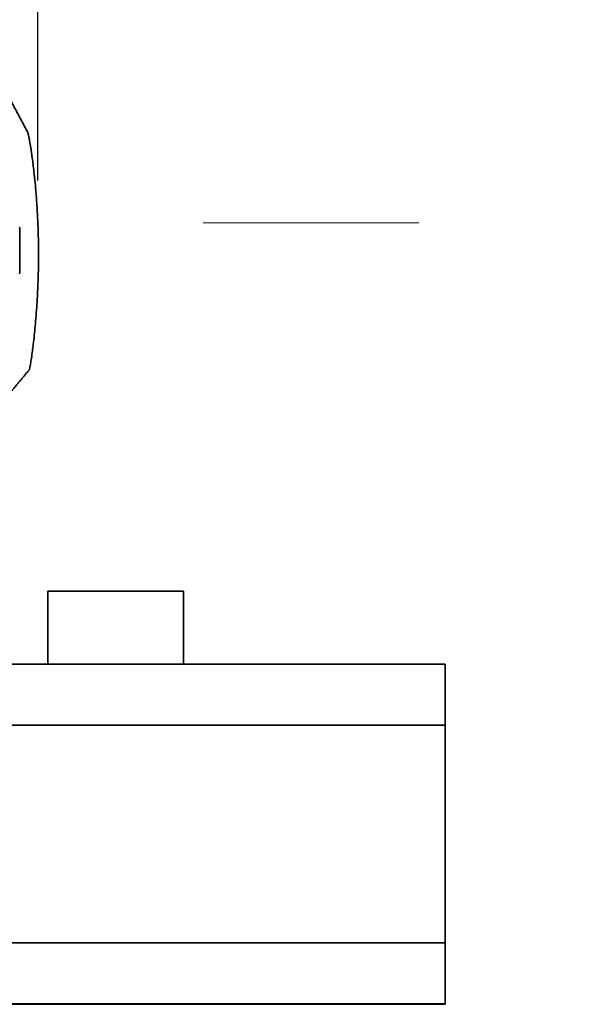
# Model space of a CAD drawing. Header units: millimetres. Extents: x -8713 to 3261, y -18743 to -8704.
# Tile 60 of 156: x -6740 to -6573, y -11443 to -11153. Entities that reach past the tile are written whole.
import ezdxf

# ---------------------------------------------------------------- set-up
doc = ezdxf.new("R2010")
doc.units = ezdxf.units.MM
doc.header["$LTSCALE"] = 10
doc.header["$PDSIZE"] = -1
doc.linetypes.add('CENTER', pattern=[50.8, 31.75, -6.35, 6.35, -6.35])
doc.layers.get('Defpoints').update_dxf_attribs({"true_color": 0x5e5e5e})
doc.layers.add('中心线层', color=1, linetype='CENTER')
doc.dimstyles.new('ISO-25', dxfattribs={"dimscale": 20, "dimtxt": 4, "dimasz": 3.05, "dimexe": 3, "dimexo": 0.625, "dimtad": 1, "dimdec": 0, "dimtxsty": 'Standard', "dimcen": 2.5, "dimclrd": 1, "dimclre": 1, "dimclrt": 4, "dimadec": 1, "dimazin": 2, "dimtfac": 1, "dimtdec": 0, "dimtmove": 0, "dimatfit": 0, "dimfxl": 1, "dimarcsym": 0})

# ---------------------------------------------------------------- blocks, each defined once
blk = doc.blocks.new('*D186')
at = {"color": 1, "lineweight": -2, "transparency": 16777216}
for p, q in [((-6921.47, -11200.69), (-6921.47, -11008.66)), ((-6734.25, -11200.69), (-6734.25, -11008.66)), ((-6860.47, -11068.66), (-6795.25, -11068.66))]:
    blk.add_line(p, q, dxfattribs=at)
at = {"color": 1, "lineweight": 20, "transparency": 16777216}
for points in [[(-6860.47, -11058.49), (-6860.47, -11078.82), (-6921.47, -11068.66)], [(-6795.25, -11058.49), (-6795.25, -11078.82), (-6734.25, -11068.66)]]:
    blk.add_solid(points, dxfattribs=at)
at = {"layer": 'Defpoints', "color": 0, "lineweight": 20, "transparency": 16777216}
for p in [(-6734.25, -11068.66), (-6921.47, -11213.19), (-6734.25, -11213.19)]:
    blk.add_point(p, dxfattribs=at)
at = {"color": 4, "lineweight": 20, "transparency": 16777216, "insert": (-6827.86, -11016.16), "char_height": 80, "attachment_point": 5}
blk.add_mtext('187', dxfattribs=at)

msp = doc.modelspace()

# ---------------------------------------------------------------- linework, layer by layer
at = {"linetype": 'Continuous', "lineweight": 35}
for p, q in [((-6739.51, -11221.34), (-6739.51, -11221.31)), ((-6736.82, -11256.49), (-6736.84, -11256.5)), ((-6731.36, -11321.59), (-6731.36, -11343.07)), ((-6731.36, -11321.59), (-6691.36, -11321.59)), ((-6691.36, -11321.59), (-6691.36, -11343.07)), ((-6614.36, -11343.07), (-6776.92, -11343.07)), ((-6614.36, -11361.05), (-6614.36, -11343.07)), ((-6614.36, -11361.05), (-6781.6, -11361.05)), ((-6614.36, -11425.05), (-6614.36, -11361.05)), ((-6798.25, -11425.07), (-6614.36, -11425.07)), ((-6614.36, -11425.05), (-6798.24, -11425.05)), ((-6614.36, -11425.07), (-6614.36, -11425.05)), ((-6614.36, -11443.07), (-6614.36, -11425.07)), ((-6614.36, -11443.17), (-6802.95, -11443.17)), ((-6614.36, -11443.07), (-6802.93, -11443.07)), ((-6614.36, -11443.17), (-6614.36, -11443.07))]:
    msp.add_line(p, q, dxfattribs=at)
for points, knots in [([(-6737.09, -11186.78), (-6737.71, -11185.63), (-6738.96, -11183.3), (-6740.8, -11179.85), (-6742.65, -11176.39), (-6743.83, -11174.16), (-6744.43, -11173.03)], [0, 0, 0, 0, 0.239106, 0.483993, 0.737156, 1, 1, 1, 1]), ([(-6737.28, -11186.5), (-6737.26, -11186.52), (-6737.18, -11186.6), (-6736.99, -11187.4), (-6736.68, -11188.96), (-6736.34, -11191.03), (-6735.91, -11193.88), (-6735.58, -11196.63), (-6735.41, -11198.01)], [0, 0, 0, 0, 0.11588, 0.358009, 0.516214, 0.674362, 0.837217, 1, 1, 1, 1]), ([(-6735.41, -11198.01), (-6735.29, -11199.16), (-6735.04, -11201.46), (-6734.68, -11205.63), (-6734.37, -11210.38), (-6734.15, -11215.54), (-6734.05, -11220.95), (-6734.07, -11226.54), (-6734.26, -11232.5), (-6734.56, -11237.78), (-6734.82, -11241.05), (-6734.92, -11242.19)], [0, 0, 0, 0, 0.1206449, 0.2412722, 0.3660341, 0.4907818, 0.6012545, 0.7117335, 0.8256491, 0.9395823, 1, 1, 1, 1]), ([(-6739.61, -11214.39), (-6739.6, -11214.64), (-6739.59, -11215.13), (-6739.55, -11216.77), (-6739.52, -11218.86), (-6739.51, -11221.24), (-6739.52, -11223.62), (-6739.55, -11225.73), (-6739.59, -11227.42), (-6739.6, -11227.93), (-6739.61, -11228.19)], [0, 0, 0, 0, 0.123742, 0.247787, 0.372192, 0.496797, 0.621362, 0.745716, 0.869783, 1, 1, 1, 1]), ([(-6734.92, -11242.19), (-6735, -11243.07), (-6735.16, -11244.85), (-6735.45, -11247.62), (-6735.75, -11250.11), (-6735.98, -11251.84), (-6736.16, -11253.08), (-6736.34, -11254.27), (-6736.51, -11255.24), (-6736.68, -11256.13), (-6736.77, -11256.45), (-6736.81, -11256.48), (-6736.82, -11256.49)], [0, 0, 0, 0, 0.068228, 0.137198, 0.198835, 0.267633, 0.327785, 0.38935, 0.515921, 0.642775, 0.902592, 1, 1, 1, 1]), ([(-6742.68, -11263.53), (-6742.68, -11263.53), (-6742.66, -11263.53), (-6742.59, -11263.45), (-6742.52, -11263.37), (-6742.44, -11263.27), (-6742.34, -11263.15), (-6742.24, -11263.02), (-6742.1, -11262.85), (-6742.05, -11262.79), (-6741.83, -11262.5), (-6741.56, -11262.16), (-6741.19, -11261.7), (-6740.71, -11261.12), (-6740.17, -11260.45), (-6739.57, -11259.74), (-6738.97, -11259.02), (-6738.29, -11258.21), (-6737.62, -11257.43), (-6737.06, -11256.76), (-6736.83, -11256.5)], [0, 0, 0, 0, 0.056474, 0.127002, 0.199374, 0.286336, 0.376373, 0.469561, 0.5659, 0.665361, 0.710184, 0.755065, 0.799277, 0.842035, 0.882515, 0.912187, 0.939551, 0.964213, 0.985826, 1, 1, 1, 1])]:
    msp.add_open_spline(points, degree=3, knots=knots, dxfattribs=at)
at = {"layer": '中心线层', "color": 4, "linetype": 'CENTER', "lineweight": 20}
msp.add_line((-7066.63, -11213.19), (-6573.43, -11213.19), dxfattribs=at)

# ---------------------------------------------------------------- dimensions: what is measured, and where the dimension line sits
at = {"lineweight": 20}
dim = msp.add_linear_dim(base=(-6734.25, -11068.66), p1=(-6921.47, -11213.19), p2=(-6734.25, -11213.19), dimstyle='ISO-25', dxfattribs=at)
dim.commit()
dim.dimension.update_dxf_attribs({"geometry": '*D186', "text_midpoint": (-6827.86, -11016.16)})

doc.saveas('drawing.dxf')
